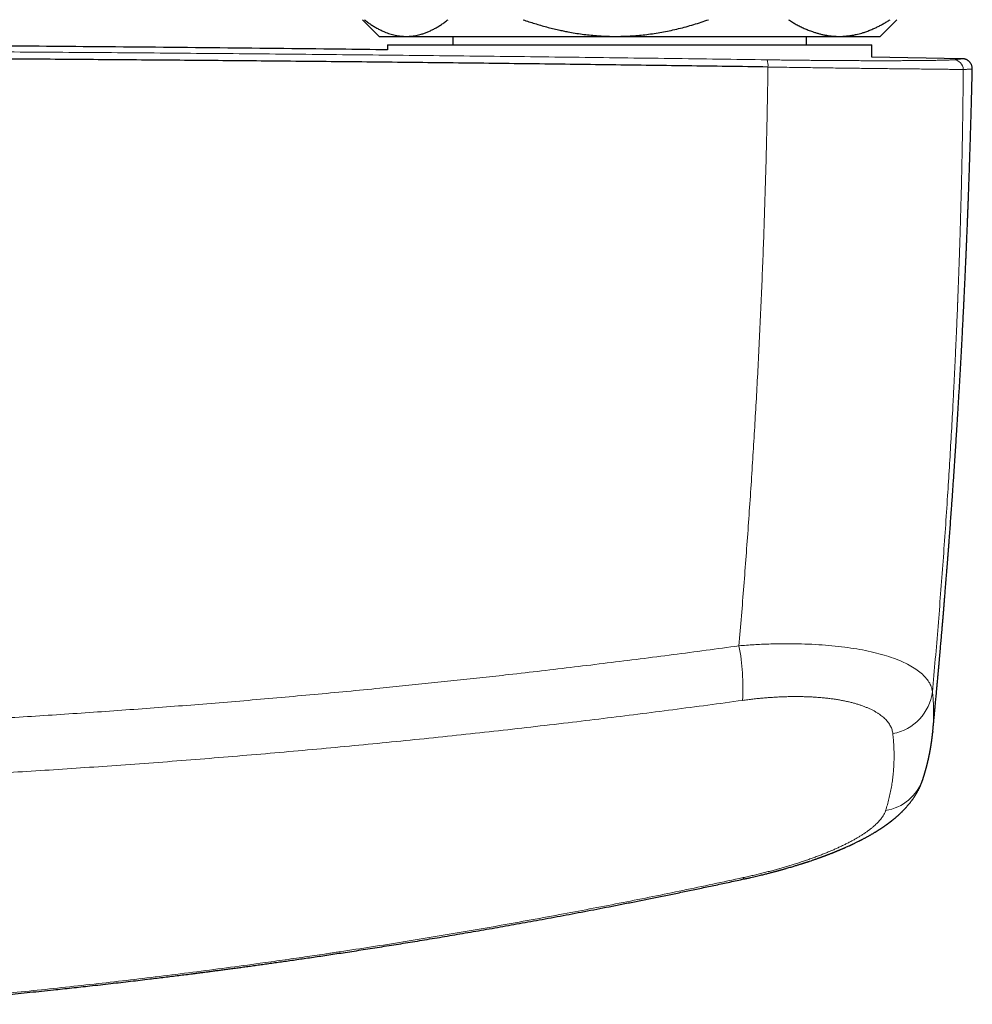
# Model space of a CAD drawing. Header units: millimetres. Extents: x 8 to 869, y 12 to 555.
# Tile 21 of 53: x 487 to 545, y 210 to 269. Entities that reach past the tile are written whole.
import ezdxf

# ---------------------------------------------------------------- set-up
doc = ezdxf.new("R2010")
doc.units = ezdxf.units.MM

msp = doc.modelspace()

# ---------------------------------------------------------------- linework, layer by layer
at = {"color": 7, "linetype": 'Continuous', "lineweight": 30}
for p, q in [((508, 268.917), (509, 267.917)), ((539, 267.917), (540, 268.917)), ((509, 267.917), (510.616, 267.917)), ((510.616, 267.917), (523.174, 267.917)), ((513.4, 267.917), (513.4, 267.417)), ((523.174, 267.917), (536.558, 267.917)), ((534.6, 267.417), (534.6, 267.917)), ((536.558, 267.917), (539, 267.917)), ((509.5, 267.417), (509.5, 267.102)), ((509.5, 267.417), (509.5, 267.102)), ((509.5, 267.417), (538.5, 267.417)), ((538.5, 266.667), (538.5, 267.417)), ((538.5, 266.667), (538.5, 267.417)), ((543.921, 266.578), (538.5, 266.678)), ((543.921, 266.578), (543.923, 266.578)), ((544.525, 265.963), (544.525, 265.963)), ((542.158, 226.27), (542.155, 226.242))]:
    msp.add_line(p, q, dxfattribs=at)
at = {"color": 252, "linetype": 'Continuous', "lineweight": 0, "flags": 128}
msp.add_lwpolyline([(530.794, 217.522), (530.806, 217.501), (530.817, 217.483), (530.828, 217.468), (530.838, 217.457), (530.847, 217.45), (530.856, 217.445), (530.864, 217.444), (530.866, 217.444)], dxfattribs=at)
at = {"color": 252, "linetype": 'Continuous', "lineweight": 0}
for centre, radius, start, end in [((531.204, 266.178), 1.085, 354.92601, 18.01908), ((543.384, 265.919), 0.599, 1.0599, 88.68912), ((517.546, 228.914), 13.24, 356.65209, 10.87007), ((539.233, 229.028), 2.929, 280.47435, 352.82767), ((538.899, 224.33), 2.818, 278.87488, 341.20336)]:
    msp.add_arc(centre, radius, start, end, dxfattribs=at)
at = {"color": 7, "linetype": 'Continuous', "lineweight": 30}
for points, knots in [([(508.102, 268.917), (508.169, 268.867), (508.301, 268.767), (508.502, 268.629), (508.705, 268.501), (508.909, 268.384), (509.116, 268.279), (509.307, 268.193), (509.483, 268.125), (509.643, 268.07), (509.803, 268.024), (509.965, 267.985), (510.127, 267.955), (510.29, 267.934), (510.453, 267.92), (510.562, 267.918), (510.616, 267.917)], [0, 0, 0, 0, 0.081977, 0.163963, 0.245937, 0.328357, 0.410791, 0.493208, 0.55628, 0.619367, 0.682454, 0.745524, 0.809134, 0.872763, 0.93639, 1, 1, 1, 1]), ([(510.616, 267.917), (510.645, 267.918), (510.729, 267.918), (510.866, 267.926), (511.029, 267.944), (511.191, 267.97), (511.352, 268.004), (511.528, 268.051), (511.717, 268.112), (511.917, 268.19), (512.116, 268.279), (512.316, 268.381), (512.519, 268.496), (512.724, 268.625), (512.928, 268.765), (513.063, 268.867), (513.13, 268.917)], [0, 0, 0, 0, 0.034083, 0.097392, 0.160726, 0.22407, 0.287407, 0.350717, 0.430548, 0.51038, 0.588809, 0.667239, 0.750414, 0.833614, 0.916819, 1, 1, 1, 1]), ([(517.614, 268.917), (517.731, 268.877), (517.964, 268.798), (518.316, 268.686), (518.67, 268.58), (519.027, 268.481), (519.386, 268.388), (519.718, 268.31), (520.025, 268.245), (520.352, 268.18), (520.729, 268.114), (521.156, 268.051), (521.584, 268), (521.999, 267.962), (522.4, 267.936), (522.787, 267.92), (523.045, 267.918), (523.174, 267.917)], [0, 0, 0, 0, 0.065066, 0.130137, 0.195203, 0.26048, 0.325763, 0.391039, 0.441255, 0.491471, 0.567448, 0.643453, 0.719455, 0.795429, 0.863616, 0.931814, 1, 1, 1, 1]), ([(523.174, 267.917), (523.238, 267.918), (523.45, 267.919), (523.81, 267.929), (524.253, 267.954), (524.695, 267.992), (525.139, 268.044), (525.587, 268.109), (526.036, 268.187), (526.484, 268.277), (526.933, 268.381), (527.385, 268.497), (527.838, 268.626), (528.287, 268.765), (528.585, 268.867), (528.733, 268.917)], [0, 0, 0, 0, 0.0340833, 0.1121644, 0.1902786, 0.2683944, 0.3464775, 0.4268907, 0.5073347, 0.5877822, 0.6682001, 0.7511352, 0.8340952, 0.9170593, 1, 1, 1, 1]), ([(533.512, 268.917), (533.59, 268.869), (533.746, 268.772), (533.982, 268.637), (534.22, 268.512), (534.46, 268.398), (534.702, 268.294), (534.926, 268.21), (535.132, 268.141), (535.319, 268.086), (535.508, 268.039), (535.697, 267.998), (535.887, 267.966), (536.077, 267.942), (536.269, 267.925), (536.429, 267.918), (536.525, 267.918), (536.558, 267.917)], [0, 0, 0, 0, 0.079493, 0.158994, 0.238484, 0.318379, 0.398285, 0.478176, 0.539228, 0.600293, 0.661357, 0.722407, 0.783942, 0.845492, 0.907042, 0.968576, 1, 1, 1, 1]), ([(536.558, 267.917), (536.625, 267.918), (536.761, 267.92), (536.964, 267.935), (537.168, 267.957), (537.37, 267.989), (537.562, 268.028), (537.742, 268.072), (537.912, 268.119), (538.107, 268.181), (538.328, 268.26), (538.561, 268.357), (538.782, 268.457), (538.989, 268.561), (539.195, 268.672), (539.4, 268.79), (539.535, 268.875), (539.603, 268.917)], [0, 0, 0, 0, 0.065449, 0.130927, 0.196415, 0.261895, 0.327346, 0.382404, 0.437467, 0.492526, 0.57355, 0.654575, 0.723644, 0.792733, 0.861832, 0.930927, 1, 1, 1, 1]), ([(509.5, 267.112), (508.55, 267.124), (505.037, 267.168), (498.963, 267.232), (491.489, 267.301), (484.229, 267.358), (477.183, 267.402), (470.136, 267.437), (463.09, 267.462), (456.043, 267.477), (448.782, 267.482), (441.309, 267.477), (433.621, 267.459), (425.934, 267.429), (418.247, 267.388), (410.56, 267.335), (402.873, 267.27), (395.519, 267.197), (390.729, 267.141), (388.5, 267.115)], [0, 0, 0, 0, 0.0235592, 0.087088, 0.1506172, 0.2088527, 0.2670884, 0.3253245, 0.3835606, 0.4417969, 0.5000333, 0.5635639, 0.6270944, 0.6906247, 0.7541548, 0.8176847, 0.8812141, 0.9447431, 1, 1, 1, 1]), ([(532.285, 266.082), (530.665, 266.105), (527.425, 266.151), (522.562, 266.215), (517.696, 266.275), (512.828, 266.332), (507.958, 266.384), (503.179, 266.431), (498.49, 266.473), (493.893, 266.51), (489.295, 266.544), (484.695, 266.575), (480.094, 266.601), (475.492, 266.625), (470.89, 266.644), (466.287, 266.66), (461.683, 266.672), (457.106, 266.68), (452.557, 266.684), (448.034, 266.685), (443.512, 266.683), (438.963, 266.677), (434.386, 266.667), (429.782, 266.654), (425.179, 266.637), (420.577, 266.616), (416.003, 266.592), (411.457, 266.564), (406.94, 266.533), (402.424, 266.498), (397.879, 266.46), (393.305, 266.417), (388.701, 266.371), (384.1, 266.321), (379.5, 266.268), (374.902, 266.21), (370.307, 266.149), (367.246, 266.106), (365.715, 266.084)], [0, 0, 0, 0, 0.0292677, 0.0585355, 0.0878036, 0.1170719, 0.1463404, 0.1756091, 0.2032055, 0.230802, 0.2583986, 0.2859954, 0.3135923, 0.3411894, 0.3687865, 0.3963837, 0.423981, 0.4515783, 0.4786829, 0.5057876, 0.5328922, 0.5599969, 0.5875944, 0.6151918, 0.6427893, 0.6703867, 0.697984, 0.7250885, 0.7521929, 0.7792972, 0.8064015, 0.8340588, 0.8617159, 0.889373, 0.9170299, 0.9446868, 0.9723434, 1, 1, 1, 1]), ([(544.525, 265.963), (544.525, 265.986), (544.525, 266.03), (544.515, 266.095), (544.5, 266.155), (544.48, 266.209), (544.457, 266.258), (544.431, 266.303), (544.402, 266.343), (544.373, 266.379), (544.343, 266.41), (544.312, 266.437), (544.278, 266.463), (544.243, 266.487), (544.209, 266.507), (544.182, 266.52), (544.155, 266.532), (544.125, 266.544), (544.096, 266.553), (544.072, 266.559), (544.053, 266.564), (544.035, 266.568), (544.018, 266.57), (544.002, 266.573), (543.986, 266.575), (543.969, 266.576), (543.953, 266.577), (543.938, 266.578), (543.928, 266.578), (543.924, 266.578)], [0, 0, 0, 0, 0.032515, 0.064008, 0.094128, 0.122578, 0.149123, 0.173596, 0.200087, 0.223771, 0.246646, 0.268989, 0.290792, 0.317283, 0.341247, 0.361798, 0.38037, 0.419005, 0.460313, 0.493105, 0.52769, 0.565418, 0.607349, 0.653526, 0.703979, 0.768963, 0.839947, 0.916954, 1, 1, 1, 1]), ([(542.159, 226.269), (542.16, 226.273), (542.161, 226.289), (542.166, 226.34), (542.174, 226.427), (542.185, 226.54), (542.196, 226.657), (542.208, 226.775), (542.219, 226.893), (542.23, 227.013), (542.242, 227.134), (542.253, 227.255), (542.265, 227.377), (542.276, 227.501), (542.289, 227.631), (542.302, 227.769), (542.316, 227.918), (542.331, 228.079), (542.346, 228.251), (542.363, 228.433), (542.381, 228.627), (542.4, 228.832), (542.42, 229.048), (542.437, 229.241), (542.452, 229.405), (542.464, 229.533), (542.475, 229.651), (542.484, 229.758), (542.493, 229.856), (542.501, 229.943), (542.508, 230.019), (542.514, 230.087), (542.519, 230.142), (542.523, 230.186), (542.526, 230.223), (542.529, 230.259), (542.533, 230.299), (542.536, 230.342), (542.542, 230.4), (542.548, 230.473), (542.556, 230.564), (542.565, 230.661), (542.574, 230.762), (542.583, 230.866), (542.592, 230.975), (542.602, 231.086), (542.612, 231.196), (542.629, 231.397), (542.654, 231.688), (542.687, 232.066), (542.714, 232.387), (542.737, 232.657), (542.756, 232.881), (542.776, 233.112), (542.796, 233.352), (542.816, 233.598), (542.837, 233.852), (542.859, 234.112), (542.881, 234.38), (542.9, 234.616), (542.916, 234.816), (542.929, 234.98), (542.942, 235.147), (542.956, 235.315), (542.969, 235.479), (542.981, 235.636), (542.993, 235.78), (543.003, 235.915), (543.013, 236.04), (543.022, 236.155), (543.03, 236.26), (543.038, 236.354), (543.044, 236.437), (543.05, 236.51), (543.055, 236.572), (543.058, 236.621), (543.062, 236.661), (543.064, 236.698), (543.068, 236.739), (543.071, 236.786), (543.075, 236.839), (543.08, 236.899), (543.085, 236.965), (543.091, 237.045), (543.098, 237.14), (543.107, 237.251), (543.116, 237.372), (543.126, 237.501), (543.145, 237.754), (543.173, 238.131), (543.21, 238.634), (543.248, 239.146), (543.283, 239.63), (543.315, 240.084), (543.345, 240.505), (543.374, 240.927), (543.403, 241.348), (543.432, 241.765), (543.459, 242.177), (543.486, 242.581), (543.512, 242.978), (543.538, 243.367), (543.562, 243.749), (543.587, 244.14), (543.613, 244.546), (543.639, 244.973), (543.666, 245.412), (543.693, 245.863), (543.721, 246.327), (543.749, 246.803), (543.777, 247.278), (543.803, 247.75), (543.83, 248.219), (543.856, 248.699), (543.883, 249.189), (543.909, 249.689), (543.935, 250.172), (543.959, 250.636), (543.981, 251.08), (544.004, 251.532), (544.023, 251.932), (544.04, 252.277), (544.054, 252.561), (544.067, 252.838), (544.079, 253.108), (544.092, 253.392), (544.106, 253.69), (544.12, 254.001), (544.133, 254.298), (544.146, 254.583), (544.158, 254.856), (544.169, 255.116), (544.179, 255.36), (544.189, 255.587), (544.198, 255.799), (544.206, 255.999), (544.214, 256.188), (544.221, 256.366), (544.228, 256.53), (544.234, 256.681), (544.239, 256.818), (544.244, 256.945), (544.249, 257.063), (544.253, 257.17), (544.257, 257.268), (544.26, 257.355), (544.263, 257.434), (544.266, 257.504), (544.268, 257.558), (544.269, 257.601), (544.271, 257.636), (544.272, 257.676), (544.274, 257.724), (544.276, 257.78), (544.279, 257.843), (544.281, 257.914), (544.284, 257.993), (544.288, 258.08), (544.291, 258.175), (544.295, 258.279), (544.299, 258.391), (544.303, 258.511), (544.308, 258.639), (544.313, 258.776), (544.318, 258.922), (544.324, 259.078), (544.33, 259.244), (544.336, 259.419), (544.342, 259.603), (544.349, 259.794), (544.355, 259.993), (544.362, 260.2), (544.369, 260.415), (544.377, 260.65), (544.385, 260.906), (544.394, 261.183), (544.403, 261.472), (544.412, 261.771), (544.422, 262.08), (544.431, 262.399), (544.441, 262.726), (544.45, 263.064), (544.46, 263.415), (544.47, 263.78), (544.48, 264.159), (544.49, 264.549), (544.5, 264.95), (544.51, 265.363), (544.518, 265.702), (544.523, 265.903), (544.524, 265.963)], [0, 0, 0, 0, 0.000296, 0.00117, 0.00378, 0.006692, 0.009543, 0.012468, 0.0154, 0.018339, 0.021344, 0.024356, 0.027374, 0.0304, 0.033555, 0.036985, 0.040688, 0.044666, 0.048917, 0.053442, 0.058241, 0.063314, 0.068661, 0.074281, 0.07769, 0.080853, 0.083769, 0.086438, 0.088861, 0.091001, 0.092904, 0.094568, 0.095995, 0.096996, 0.097848, 0.098735, 0.099716, 0.100792, 0.101962, 0.103992, 0.106255, 0.108751, 0.111177, 0.113789, 0.11654, 0.119286, 0.122017, 0.124732, 0.134305, 0.143682, 0.152863, 0.158283, 0.163822, 0.169572, 0.175534, 0.181709, 0.187979, 0.194454, 0.201133, 0.208017, 0.212033, 0.216116, 0.220265, 0.22448, 0.228671, 0.232537, 0.236143, 0.239491, 0.242581, 0.245466, 0.248082, 0.250429, 0.252507, 0.254315, 0.255854, 0.257123, 0.258013, 0.258864, 0.259876, 0.26105, 0.262384, 0.26388, 0.265537, 0.267356, 0.26987, 0.27264, 0.275665, 0.278939, 0.282307, 0.294639, 0.307212, 0.320028, 0.333086, 0.343516, 0.354096, 0.364742, 0.375226, 0.385743, 0.396079, 0.406232, 0.416204, 0.425995, 0.435605, 0.445073, 0.455519, 0.466279, 0.477355, 0.488746, 0.500452, 0.512474, 0.524811, 0.536398, 0.54825, 0.560367, 0.572751, 0.5854, 0.598314, 0.609368, 0.62061, 0.63204, 0.643658, 0.651023, 0.658229, 0.66524, 0.672059, 0.678684, 0.686853, 0.694706, 0.702245, 0.709469, 0.716377, 0.72297, 0.729248, 0.73489, 0.740251, 0.74533, 0.750127, 0.754642, 0.758876, 0.76261, 0.766093, 0.769325, 0.772307, 0.775039, 0.77752, 0.77975, 0.78173, 0.783499, 0.785094, 0.785914, 0.786752, 0.787778, 0.788998, 0.790413, 0.792023, 0.793827, 0.795852, 0.798076, 0.800502, 0.803152, 0.806031, 0.809082, 0.812355, 0.815849, 0.819565, 0.823576, 0.827816, 0.832287, 0.836987, 0.841917, 0.846984, 0.852271, 0.857781, 0.863513, 0.870321, 0.877418, 0.884803, 0.892478, 0.900442, 0.908546, 0.916929, 0.925592, 0.934534, 0.943947, 0.953651, 0.963647, 0.973934, 0.984514, 0.995386, 1, 1, 1, 1]), ([(541.567, 223.421), (541.571, 223.434), (541.579, 223.459), (541.59, 223.493), (541.599, 223.522), (541.607, 223.548), (541.615, 223.57), (541.621, 223.59), (541.627, 223.61), (541.633, 223.63), (541.64, 223.652), (541.647, 223.677), (541.655, 223.7), (541.661, 223.722), (541.666, 223.74), (541.671, 223.755), (541.675, 223.768), (541.679, 223.781), (541.683, 223.795), (541.688, 223.812), (541.693, 223.832), (541.699, 223.851), (541.704, 223.868), (541.709, 223.884), (541.713, 223.899), (541.718, 223.917), (541.723, 223.936), (541.73, 223.958), (541.736, 223.982), (541.743, 224.008), (541.751, 224.035), (541.758, 224.06), (541.763, 224.081), (541.768, 224.097), (541.772, 224.111), (541.775, 224.125), (541.78, 224.142), (541.785, 224.164), (541.792, 224.189), (541.798, 224.212), (541.803, 224.23), (541.806, 224.244), (541.81, 224.258), (541.814, 224.274), (541.818, 224.292), (541.823, 224.312), (541.828, 224.332), (541.833, 224.349), (541.836, 224.364), (541.839, 224.376), (541.842, 224.389), (541.846, 224.404), (541.851, 224.422), (541.856, 224.444), (541.861, 224.466), (541.866, 224.489), (541.871, 224.509), (541.876, 224.528), (541.881, 224.553), (541.889, 224.586), (541.898, 224.629), (541.908, 224.672), (541.918, 224.715), (541.927, 224.758), (541.935, 224.799), (541.943, 224.837), (541.95, 224.872), (541.958, 224.907), (541.965, 224.943), (541.972, 224.978), (541.977, 225.007), (541.982, 225.031), (541.986, 225.05), (541.99, 225.072), (541.994, 225.095), (541.998, 225.118), (542.002, 225.139), (542.006, 225.157), (542.008, 225.172), (542.011, 225.185), (542.013, 225.198), (542.016, 225.213), (542.019, 225.231), (542.022, 225.25), (542.025, 225.268), (542.028, 225.285), (542.031, 225.3), (542.033, 225.314), (542.035, 225.327), (542.038, 225.345), (542.042, 225.367), (542.046, 225.394), (542.051, 225.423), (542.056, 225.455), (542.06, 225.483), (542.064, 225.506), (542.067, 225.522), (542.069, 225.537), (542.071, 225.552), (542.073, 225.568), (542.077, 225.59), (542.08, 225.614), (542.084, 225.64), (542.087, 225.665), (542.091, 225.689), (542.095, 225.715), (542.099, 225.744), (542.103, 225.774), (542.107, 225.805), (542.11, 225.833), (542.114, 225.858), (542.116, 225.881), (542.119, 225.903), (542.122, 225.926), (542.125, 225.952), (542.129, 225.981), (542.132, 226.007), (542.134, 226.027), (542.135, 226.04), (542.137, 226.051), (542.138, 226.061), (542.139, 226.07), (542.14, 226.078), (542.141, 226.088), (542.142, 226.099), (542.144, 226.114), (542.146, 226.132), (542.148, 226.154), (542.15, 226.178), (542.153, 226.206), (542.155, 226.225), (542.156, 226.235)], [0, 0, 0, 0, 0.014336, 0.026837, 0.037502, 0.04649, 0.054651, 0.062112, 0.06869, 0.075927, 0.084005, 0.092925, 0.102595, 0.110041, 0.116483, 0.121919, 0.12635, 0.130627, 0.136053, 0.142234, 0.149448, 0.156766, 0.163053, 0.168305, 0.174066, 0.17994, 0.186876, 0.194875, 0.20371, 0.213054, 0.222904, 0.233239, 0.240016, 0.245854, 0.250753, 0.255289, 0.260663, 0.269025, 0.278766, 0.287677, 0.293687, 0.298615, 0.303088, 0.308581, 0.315156, 0.322813, 0.330139, 0.336434, 0.341695, 0.345921, 0.34988, 0.355342, 0.361918, 0.369609, 0.378124, 0.386151, 0.39353, 0.400262, 0.406346, 0.420378, 0.435871, 0.451448, 0.466718, 0.481725, 0.497463, 0.510368, 0.522196, 0.534092, 0.54751, 0.560583, 0.572003, 0.578307, 0.585282, 0.592928, 0.601247, 0.609838, 0.617253, 0.623553, 0.628737, 0.633051, 0.637417, 0.642713, 0.648937, 0.656027, 0.662695, 0.668432, 0.674001, 0.678363, 0.682879, 0.688028, 0.69648, 0.706104, 0.716496, 0.727621, 0.739325, 0.746256, 0.751941, 0.756479, 0.761436, 0.767359, 0.774247, 0.783596, 0.79302, 0.801607, 0.809357, 0.819029, 0.828823, 0.839597, 0.850605, 0.861019, 0.869068, 0.876856, 0.884386, 0.892297, 0.901333, 0.911495, 0.922616, 0.927729, 0.932282, 0.936272, 0.939702, 0.94257, 0.94493, 0.948156, 0.952185, 0.95734, 0.96362, 0.971027, 0.979559, 0.989217, 1, 1, 1, 1]), ([(530.866, 217.444), (530.932, 217.459), (531.061, 217.487), (531.25, 217.529), (531.428, 217.57), (531.596, 217.609), (531.753, 217.647), (531.898, 217.682), (532.03, 217.714), (532.15, 217.744), (532.261, 217.772), (532.364, 217.799), (532.457, 217.823), (532.542, 217.845), (532.618, 217.865), (532.685, 217.882), (532.743, 217.898), (532.793, 217.911), (532.834, 217.922), (532.866, 217.931), (532.892, 217.938), (532.912, 217.944), (532.929, 217.948), (532.945, 217.953), (532.966, 217.958), (532.995, 217.966), (533.034, 217.977), (533.08, 217.99), (533.13, 218.004), (533.182, 218.018), (533.238, 218.034), (533.295, 218.05), (533.35, 218.066), (533.432, 218.09), (533.538, 218.12), (533.665, 218.158), (533.782, 218.193), (533.89, 218.225), (533.989, 218.255), (534.078, 218.283), (534.158, 218.308), (534.23, 218.33), (534.291, 218.349), (534.34, 218.365), (534.381, 218.378), (534.416, 218.389), (534.45, 218.4), (534.482, 218.411), (534.517, 218.422), (534.556, 218.435), (534.602, 218.45), (534.656, 218.467), (534.717, 218.488), (534.814, 218.52), (534.947, 218.565), (535.079, 218.611), (535.178, 218.645), (535.243, 218.668), (535.305, 218.69), (535.36, 218.71), (535.405, 218.726), (535.436, 218.737), (535.457, 218.745), (535.47, 218.749), (535.484, 218.755), (535.503, 218.761), (535.527, 218.77), (535.557, 218.781), (535.59, 218.793), (535.632, 218.809), (535.679, 218.827), (535.731, 218.846), (535.779, 218.864), (535.827, 218.882), (535.88, 218.902), (535.938, 218.925), (536.003, 218.95), (536.059, 218.972), (536.105, 218.99), (536.137, 219.002), (536.164, 219.013), (536.186, 219.022), (536.204, 219.029), (536.22, 219.035), (536.236, 219.042), (536.258, 219.05), (536.286, 219.061), (536.318, 219.075), (536.352, 219.088), (536.386, 219.102), (536.419, 219.116), (536.459, 219.132), (536.507, 219.152), (536.562, 219.175), (536.617, 219.198), (536.671, 219.221), (536.72, 219.242), (536.761, 219.259), (536.795, 219.274), (536.826, 219.288), (536.862, 219.303), (536.902, 219.321), (536.964, 219.348), (537.044, 219.384), (537.122, 219.419), (537.183, 219.447), (537.223, 219.465), (537.259, 219.482), (537.289, 219.496), (537.315, 219.508), (537.341, 219.52), (537.371, 219.534), (537.443, 219.568), (537.556, 219.623), (537.668, 219.678), (537.741, 219.715), (537.772, 219.731), (537.801, 219.745), (537.825, 219.757), (537.849, 219.77), (537.875, 219.783), (537.916, 219.804), (537.966, 219.83), (538.027, 219.862), (538.087, 219.894), (538.15, 219.928), (538.212, 219.962), (538.273, 219.996), (538.331, 220.028), (538.388, 220.06), (538.44, 220.09), (538.495, 220.121), (538.551, 220.154), (538.607, 220.187), (538.653, 220.215), (538.691, 220.237), (538.719, 220.254), (538.743, 220.269), (538.761, 220.28), (538.776, 220.29), (538.793, 220.3), (538.814, 220.313), (538.84, 220.329), (538.868, 220.347), (538.896, 220.364), (538.923, 220.382), (538.952, 220.4), (538.984, 220.421), (539.018, 220.443), (539.05, 220.464), (539.078, 220.482), (539.101, 220.497), (539.121, 220.511), (539.142, 220.525), (539.164, 220.54), (539.184, 220.553), (539.202, 220.566), (539.221, 220.579), (539.246, 220.596), (539.273, 220.615), (539.302, 220.635), (539.327, 220.653), (539.351, 220.67), (539.373, 220.685), (539.394, 220.701), (539.416, 220.716), (539.438, 220.732), (539.459, 220.748), (539.479, 220.762), (539.498, 220.777), (539.519, 220.792), (539.542, 220.809), (539.565, 220.827), (539.586, 220.843), (539.605, 220.857), (539.62, 220.869), (539.635, 220.88), (539.648, 220.89), (539.662, 220.901), (539.678, 220.913), (539.697, 220.929), (539.719, 220.946), (539.74, 220.963), (539.758, 220.977), (539.775, 220.99), (539.791, 221.004), (539.809, 221.019), (539.83, 221.036), (539.852, 221.054), (539.873, 221.071), (539.891, 221.086), (539.908, 221.1), (539.926, 221.116), (539.948, 221.134), (539.973, 221.156), (539.998, 221.178), (540.021, 221.198), (540.041, 221.216), (540.061, 221.234), (540.086, 221.256), (540.115, 221.282), (540.144, 221.309), (540.171, 221.333), (540.196, 221.357), (540.223, 221.383), (540.251, 221.409), (540.278, 221.436), (540.303, 221.46), (540.326, 221.483), (540.348, 221.505), (540.374, 221.531), (540.404, 221.561), (540.436, 221.595), (540.467, 221.627), (540.493, 221.655), (540.515, 221.679), (540.536, 221.702), (540.558, 221.726), (540.59, 221.762), (540.63, 221.807), (540.672, 221.857), (540.711, 221.903), (540.747, 221.947), (540.782, 221.99), (540.815, 222.032), (540.848, 222.075), (540.882, 222.12), (540.915, 222.165), (540.955, 222.22), (541.002, 222.288), (541.058, 222.371), (541.114, 222.458), (541.159, 222.533), (541.196, 222.596), (541.224, 222.644), (541.252, 222.694), (541.279, 222.746), (541.306, 222.796), (541.33, 222.845), (541.353, 222.891), (541.374, 222.936), (541.395, 222.982), (541.417, 223.03), (541.44, 223.083), (541.461, 223.133), (541.479, 223.177), (541.494, 223.216), (541.508, 223.253), (541.519, 223.282), (541.526, 223.304), (541.532, 223.319), (541.538, 223.336), (541.545, 223.357), (541.555, 223.386), (541.563, 223.408), (541.567, 223.421)], [0, 0, 0, 0, 0.0132955, 0.0259248, 0.0378883, 0.0491862, 0.0598183, 0.0697848, 0.0785719, 0.0867669, 0.0943697, 0.1013802, 0.1077981, 0.1136232, 0.1188554, 0.1234945, 0.1275403, 0.1309926, 0.1338054, 0.1360456, 0.1377169, 0.1391111, 0.1402171, 0.1412526, 0.142535, 0.1445495, 0.1473017, 0.1507916, 0.1540516, 0.1577675, 0.1618117, 0.16579, 0.169675, 0.1734664, 0.1831608, 0.1921832, 0.2005328, 0.2082089, 0.2153317, 0.2217549, 0.2275388, 0.2327686, 0.2374444, 0.2407293, 0.2436716, 0.2462712, 0.2485569, 0.2510221, 0.2533741, 0.2562293, 0.2596448, 0.2636211, 0.2681587, 0.2731829, 0.2854043, 0.2979937, 0.3029371, 0.3079354, 0.3128906, 0.3171518, 0.3205988, 0.3232306, 0.3243996, 0.3252851, 0.3262641, 0.3277005, 0.3295946, 0.3319467, 0.3346671, 0.3373177, 0.3417322, 0.3457374, 0.3493345, 0.3530192, 0.3571835, 0.3618282, 0.3669544, 0.3725261, 0.3754272, 0.3779667, 0.3801442, 0.3819595, 0.3834121, 0.3845035, 0.3857086, 0.3874071, 0.3897158, 0.3925036, 0.3953181, 0.3980706, 0.4007608, 0.4033887, 0.4079826, 0.412573, 0.4171663, 0.4217495, 0.4259235, 0.4295005, 0.4320852, 0.4345693, 0.4375437, 0.4410199, 0.4449861, 0.4531833, 0.4615826, 0.4653979, 0.4690189, 0.4721608, 0.4748213, 0.4770004, 0.4790987, 0.4816905, 0.4847806, 0.4983343, 0.5121639, 0.5153224, 0.5183142, 0.5209234, 0.5231496, 0.5251501, 0.5275586, 0.5304419, 0.5365352, 0.5417994, 0.5475692, 0.5537359, 0.5597799, 0.5655111, 0.571459, 0.5768762, 0.5820779, 0.5871387, 0.5931112, 0.5989381, 0.6041398, 0.607172, 0.6103108, 0.6127884, 0.6145611, 0.6158935, 0.6176602, 0.6198615, 0.6224022, 0.6257242, 0.6285608, 0.6311231, 0.6341759, 0.6376466, 0.6415768, 0.6449314, 0.6478734, 0.6504719, 0.6523092, 0.6545925, 0.6571784, 0.6593799, 0.6611068, 0.6630889, 0.6657711, 0.6691122, 0.6723082, 0.6751777, 0.6776573, 0.6801435, 0.682408, 0.6848027, 0.6873599, 0.6899007, 0.692065, 0.6940905, 0.6963821, 0.699215, 0.7019735, 0.704402, 0.7064997, 0.7082815, 0.709887, 0.7114887, 0.7129235, 0.7146462, 0.7169507, 0.7197509, 0.7223846, 0.7244611, 0.7262248, 0.728152, 0.7303023, 0.7328415, 0.7356023, 0.738219, 0.7403324, 0.7421546, 0.7441585, 0.7469971, 0.7501243, 0.7534269, 0.7562061, 0.758525, 0.7609871, 0.763756, 0.7677687, 0.7717439, 0.7748328, 0.7777792, 0.7812028, 0.7851674, 0.7886643, 0.791856, 0.7947524, 0.7975411, 0.8004997, 0.8049144, 0.8094018, 0.8135564, 0.8171434, 0.8199021, 0.8226457, 0.8254951, 0.8290181, 0.8360991, 0.8418689, 0.8470164, 0.8524245, 0.8576071, 0.8619777, 0.8669558, 0.8722286, 0.8773663, 0.8820346, 0.8905401, 0.8995283, 0.9086916, 0.9179189, 0.9227792, 0.9276587, 0.9325713, 0.9377034, 0.9427814, 0.9473829, 0.9516995, 0.9559434, 0.9601949, 0.9646533, 0.9695918, 0.9748202, 0.9782574, 0.9817934, 0.9851605, 0.9881735, 0.9896095, 0.9910032, 0.9923555, 0.9940846, 0.9966324, 1, 1, 1, 1]), ([(480.186, 209.934), (480.254, 209.939), (480.437, 209.954), (480.732, 209.978), (481.068, 210.006), (481.4, 210.034), (481.727, 210.062), (482.05, 210.089), (482.361, 210.116), (482.66, 210.142), (482.948, 210.167), (483.22, 210.191), (483.478, 210.214), (483.727, 210.237), (483.974, 210.259), (484.221, 210.282), (485.122, 210.364), (486.408, 210.486), (488.079, 210.653), (489.198, 210.769), (490.033, 210.857), (490.583, 210.917), (491.129, 210.976), (491.701, 211.039), (492.295, 211.106), (492.912, 211.176), (493.515, 211.245), (494.105, 211.314), (494.683, 211.382), (495.213, 211.446), (495.697, 211.505), (496.137, 211.558), (496.568, 211.612), (496.991, 211.664), (497.405, 211.716), (497.751, 211.76), (498.036, 211.797), (498.265, 211.826), (498.505, 211.857), (498.756, 211.889), (499.016, 211.923), (499.286, 211.959), (499.564, 211.995), (499.852, 212.033), (500.153, 212.073), (500.466, 212.115), (500.792, 212.159), (501.129, 212.205), (501.476, 212.253), (501.832, 212.301), (502.197, 212.352), (502.569, 212.404), (502.952, 212.458), (503.349, 212.514), (503.758, 212.572), (504.181, 212.633), (504.615, 212.696), (505.059, 212.761), (505.515, 212.828), (505.981, 212.897), (506.467, 212.97), (506.974, 213.047), (507.503, 213.127), (508.043, 213.21), (508.596, 213.296), (509.16, 213.385), (509.726, 213.474), (510.291, 213.565), (510.856, 213.656), (511.432, 213.75), (512.019, 213.847), (512.616, 213.946), (513.224, 214.048), (513.842, 214.153), (514.471, 214.26), (515.111, 214.371), (515.757, 214.484), (516.41, 214.599), (517.069, 214.716), (517.738, 214.836), (518.422, 214.961), (519.121, 215.089), (519.834, 215.221), (520.557, 215.357), (521.291, 215.496), (522.031, 215.638), (522.777, 215.782), (523.529, 215.929), (524.29, 216.079), (525.068, 216.234), (525.86, 216.394), (526.669, 216.559), (527.488, 216.728), (528.317, 216.901), (529.157, 217.078), (530.008, 217.259), (530.578, 217.382), (530.865, 217.444)], [0, 0, 0, 0, 0.003968, 0.010735, 0.017302, 0.023669, 0.030203, 0.036512, 0.042597, 0.048457, 0.054092, 0.059503, 0.064403, 0.069242, 0.07408, 0.078919, 0.083757, 0.126959, 0.154452, 0.181947, 0.192749, 0.203551, 0.214287, 0.224849, 0.237191, 0.249282, 0.261123, 0.272713, 0.284052, 0.295141, 0.303938, 0.312571, 0.32104, 0.329344, 0.337484, 0.345461, 0.349757, 0.354266, 0.358988, 0.363924, 0.369072, 0.374336, 0.379805, 0.38548, 0.39136, 0.397559, 0.40397, 0.410595, 0.417433, 0.424484, 0.431616, 0.438954, 0.446497, 0.454247, 0.462366, 0.470699, 0.479247, 0.488008, 0.496984, 0.506174, 0.515578, 0.525764, 0.53619, 0.546856, 0.557762, 0.568908, 0.580294, 0.591249, 0.602419, 0.613802, 0.625398, 0.637209, 0.649233, 0.661471, 0.673923, 0.686589, 0.69947, 0.712328, 0.725394, 0.738666, 0.752146, 0.766083, 0.780234, 0.794601, 0.809182, 0.823978, 0.83872, 0.853669, 0.868826, 0.884191, 0.900084, 0.916194, 0.932521, 0.949064, 0.965825, 0.982804, 1, 1, 1, 1])]:
    msp.add_open_spline(points, degree=3, knots=knots, dxfattribs=at)
at = {"color": 252, "linetype": 'Continuous', "lineweight": 0}
for points, knots in [([(532.236, 266.513), (530.3, 266.541), (526.428, 266.595), (520.615, 266.669), (514.798, 266.738), (508.979, 266.801), (503.156, 266.858), (497.331, 266.909), (491.503, 266.955), (485.907, 266.993), (480.542, 267.024), (475.409, 267.05), (470.275, 267.071), (465.346, 267.087), (460.621, 267.098), (456.283, 267.105), (452.867, 267.108), (450.702, 267.109), (449.749, 267.109), (449.364, 267.109), (449.222, 267.109), (449.177, 267.109), (449.133, 267.109), (449.089, 267.109), (449.044, 267.109), (448.883, 267.109), (448.593, 267.109), (448.161, 267.109), (447.692, 267.109), (447.185, 267.109), (446.642, 267.109), (446.073, 267.108), (445.48, 267.108), (444.865, 267.108), (444.217, 267.107), (443.535, 267.107), (442.791, 267.106), (441.982, 267.105), (441.104, 267.104), (440.185, 267.103), (439.224, 267.101), (438.222, 267.099), (437.18, 267.097), (436.095, 267.095), (434.99, 267.093), (433.864, 267.09), (432.719, 267.087), (431.536, 267.083), (430.317, 267.08), (429.06, 267.075), (427.792, 267.071), (426.513, 267.066), (425.226, 267.061), (423.906, 267.056), (422.553, 267.05), (421.166, 267.043), (419.747, 267.036), (418.295, 267.029), (416.809, 267.021), (415.291, 267.012), (413.686, 267.003), (411.992, 266.992), (410.281, 266.981), (409.081, 266.973), (408.405, 266.969), (408.192, 266.967), (407.979, 266.966), (407.765, 266.964), (407.551, 266.963), (406.709, 266.957), (405.255, 266.946), (403.205, 266.93), (401.202, 266.914), (399.245, 266.898), (397.345, 266.881), (395.502, 266.865), (393.715, 266.848), (391.973, 266.831), (390.265, 266.814), (388.591, 266.797), (386.951, 266.78), (385.359, 266.763), (383.812, 266.746), (382.312, 266.729), (380.859, 266.712), (379.452, 266.695), (378.092, 266.679), (376.778, 266.663), (375.51, 266.647), (374.289, 266.631), (373.114, 266.616), (371.985, 266.601), (370.931, 266.587), (369.95, 266.574), (369.037, 266.562), (368.164, 266.549), (367.329, 266.538), (366.533, 266.527), (366.016, 266.519), (365.764, 266.516)], [0, 0, 0, 0, 0.034999, 0.069998, 0.104998, 0.139997, 0.174997, 0.209997, 0.244997, 0.279997, 0.310798, 0.341598, 0.372398, 0.403199, 0.430303, 0.457407, 0.481259, 0.491754, 0.496371, 0.498403, 0.498669, 0.498935, 0.499201, 0.499467, 0.499733, 0.5, 0.502366, 0.504956, 0.50777, 0.510807, 0.514068, 0.517552, 0.521042, 0.524731, 0.528619, 0.532705, 0.536991, 0.542008, 0.547273, 0.552785, 0.558545, 0.564553, 0.570808, 0.57731, 0.584061, 0.590705, 0.597573, 0.604664, 0.611979, 0.619518, 0.62728, 0.634803, 0.642526, 0.650446, 0.658566, 0.666885, 0.675402, 0.684118, 0.693032, 0.702146, 0.711458, 0.721931, 0.732644, 0.742271, 0.743546, 0.744823, 0.746104, 0.747388, 0.748675, 0.749966, 0.762554, 0.774865, 0.786899, 0.798655, 0.810135, 0.82114, 0.831878, 0.842348, 0.852551, 0.862687, 0.872544, 0.882124, 0.891424, 0.900447, 0.909191, 0.917657, 0.925845, 0.933754, 0.941385, 0.948738, 0.955812, 0.962608, 0.969126, 0.974857, 0.980353, 0.985615, 0.990644, 0.995439, 1, 1, 1, 1]), ([(530.549, 231.411), (530.598, 232.007), (530.699, 233.199), (530.841, 234.988), (530.977, 236.781), (531.107, 238.576), (531.232, 240.375), (531.347, 242.142), (531.454, 243.878), (531.554, 245.582), (531.648, 247.288), (531.736, 248.997), (531.818, 250.708), (531.895, 252.421), (531.965, 254.137), (532.03, 255.855), (532.088, 257.575), (532.14, 259.287), (532.186, 260.991), (532.225, 262.686), (532.259, 264.384), (532.277, 265.515), (532.285, 266.082)], [0, 0, 0, 0, 0.051139, 0.102401, 0.153786, 0.205295, 0.256927, 0.308684, 0.357596, 0.406619, 0.455753, 0.504998, 0.554354, 0.603821, 0.653401, 0.703092, 0.752895, 0.802811, 0.851944, 0.901187, 0.950539, 1, 1, 1, 1]), ([(543.398, 266.518), (543.383, 266.516), (543.352, 266.514), (543.291, 266.51), (543.218, 266.506), (543.133, 266.502), (543.037, 266.499), (542.931, 266.495), (542.816, 266.492), (542.693, 266.489), (542.56, 266.486), (542.417, 266.483), (542.261, 266.48), (542.091, 266.478), (541.907, 266.475), (541.713, 266.473), (541.507, 266.471), (541.291, 266.469), (541.073, 266.467), (540.855, 266.466), (540.639, 266.464), (540.441, 266.463), (540.262, 266.463), (540.113, 266.462), (539.993, 266.462), (539.922, 266.462), (539.896, 266.462), (539.888, 266.462), (539.879, 266.461), (539.871, 266.461), (539.863, 266.461), (539.847, 266.461), (539.82, 266.461), (539.78, 266.461), (539.731, 266.461), (539.674, 266.461), (539.608, 266.461), (539.534, 266.461), (539.451, 266.461), (539.359, 266.461), (539.259, 266.461), (539.149, 266.461), (539.031, 266.461), (538.902, 266.461), (538.777, 266.461), (538.655, 266.461), (538.539, 266.461), (538.404, 266.461), (538.298, 266.461), (538.225, 266.462), (538.204, 266.462), (538.184, 266.462), (538.164, 266.462), (538.086, 266.462), (537.95, 266.462), (537.749, 266.463), (537.544, 266.464), (537.337, 266.465), (537.137, 266.466), (536.951, 266.467), (536.78, 266.467), (536.661, 266.468), (536.586, 266.469), (536.551, 266.469), (536.518, 266.469), (536.484, 266.469), (536.451, 266.469), (536.418, 266.47), (536.293, 266.47), (536.073, 266.472), (535.756, 266.474), (535.435, 266.477), (535.111, 266.48), (534.783, 266.483), (534.452, 266.486), (534.106, 266.49), (533.747, 266.494), (533.373, 266.498), (532.996, 266.503), (532.617, 266.508), (532.363, 266.511), (532.236, 266.513)], [0, 0, 0, 0, 0.023472, 0.046917, 0.070337, 0.093736, 0.117114, 0.140475, 0.162487, 0.184486, 0.206474, 0.228452, 0.250423, 0.273697, 0.296966, 0.320232, 0.343499, 0.366769, 0.390045, 0.410537, 0.43104, 0.451557, 0.465107, 0.478667, 0.490607, 0.495864, 0.496552, 0.49724, 0.497929, 0.498618, 0.499306, 0.499995, 0.502656, 0.506005, 0.510043, 0.514769, 0.520087, 0.526071, 0.532719, 0.540032, 0.548009, 0.55649, 0.565611, 0.575371, 0.585771, 0.593953, 0.602491, 0.611386, 0.623672, 0.625483, 0.626899, 0.62831, 0.629717, 0.631119, 0.645073, 0.658537, 0.673244, 0.687319, 0.700763, 0.713576, 0.724331, 0.734598, 0.736836, 0.73905, 0.741238, 0.743403, 0.745542, 0.747657, 0.749748, 0.76975, 0.789748, 0.809746, 0.829743, 0.849741, 0.869742, 0.889748, 0.911763, 0.933791, 0.955836, 0.977904, 1, 1, 1, 1]), ([(543.983, 265.93), (543.953, 265.93), (543.892, 265.932), (543.75, 265.934), (543.571, 265.937), (543.352, 265.94), (543.095, 265.944), (542.8, 265.947), (542.468, 265.951), (542.099, 265.955), (541.695, 265.96), (541.256, 265.965), (540.782, 265.97), (540.299, 265.975), (539.813, 265.981), (539.33, 265.986), (538.826, 265.992), (538.303, 265.998), (537.762, 266.005), (537.204, 266.012), (536.63, 266.019), (536.042, 266.027), (535.441, 266.035), (534.828, 266.044), (534.205, 266.053), (533.572, 266.062), (532.932, 266.071), (532.501, 266.078), (532.285, 266.082)], [0, 0, 0, 0, 0.041799, 0.083521, 0.12518, 0.166789, 0.208358, 0.2499, 0.291427, 0.332953, 0.374495, 0.416073, 0.457711, 0.499439, 0.535239, 0.571014, 0.606769, 0.642508, 0.678235, 0.713951, 0.74966, 0.785366, 0.821074, 0.856791, 0.892527, 0.928295, 0.964112, 1, 1, 1, 1]), ([(543.923, 266.578), (543.926, 266.578), (543.935, 266.578), (543.938, 266.577), (543.934, 266.575), (543.918, 266.572), (543.891, 266.568), (543.852, 266.564), (543.803, 266.558), (543.743, 266.552), (543.673, 266.544), (543.592, 266.536), (543.502, 266.527), (543.432, 266.521), (543.398, 266.518)], [0, 0, 0, 0, 0.042603, 0.130059, 0.217517, 0.304986, 0.392477, 0.479998, 0.567558, 0.655168, 0.74127, 0.827437, 0.913677, 1, 1, 1, 1]), ([(542.14, 228.662), (542.197, 229.314), (542.312, 230.618), (542.474, 232.574), (542.629, 234.529), (542.776, 236.483), (542.915, 238.437), (543.04, 240.313), (543.153, 242.109), (543.255, 243.827), (543.342, 245.396), (543.399, 246.495), (543.427, 247.036), (543.433, 247.168), (543.435, 247.209), (543.437, 247.25), (543.439, 247.291), (543.441, 247.33), (543.445, 247.414), (543.452, 247.544), (543.463, 247.762), (543.475, 248.025), (543.49, 248.337), (543.506, 248.66), (543.521, 248.995), (543.536, 249.33), (543.552, 249.665), (543.566, 249.999), (543.581, 250.343), (543.597, 250.696), (543.612, 251.071), (543.629, 251.469), (543.641, 251.767), (543.648, 251.95), (543.651, 252.022), (543.654, 252.101), (543.657, 252.187), (543.661, 252.272), (543.666, 252.394), (543.672, 252.552), (543.681, 252.788), (543.691, 253.06), (543.702, 253.367), (543.713, 253.661), (543.723, 253.941), (543.732, 254.209), (543.741, 254.459), (543.749, 254.692), (543.756, 254.908), (543.763, 255.113), (543.769, 255.306), (543.775, 255.491), (543.781, 255.667), (543.786, 255.834), (543.791, 255.988), (543.795, 256.129), (543.799, 256.257), (543.802, 256.368), (543.805, 256.463), (543.807, 256.543), (543.809, 256.599), (543.81, 256.635), (543.811, 256.666), (543.812, 256.712), (543.814, 256.773), (543.816, 256.834), (543.818, 256.896), (543.819, 256.957), (543.825, 257.16), (543.835, 257.503), (543.848, 257.98), (543.86, 258.445), (543.871, 258.902), (543.881, 259.35), (543.891, 259.789), (543.901, 260.216), (543.909, 260.631), (543.915, 260.946), (543.92, 261.163), (543.922, 261.273), (543.924, 261.372), (543.925, 261.462), (543.927, 261.559), (543.929, 261.664), (543.931, 261.78), (543.933, 261.909), (543.936, 262.051), (543.938, 262.203), (543.941, 262.364), (543.943, 262.527), (543.946, 262.693), (543.948, 262.859), (543.951, 263.034), (543.953, 263.185), (543.955, 263.312), (543.956, 263.412), (543.958, 263.514), (543.959, 263.613), (543.96, 263.708), (543.962, 263.846), (543.964, 264.03), (543.967, 264.255), (543.969, 264.473), (543.972, 264.694), (543.974, 264.918), (543.976, 265.143), (543.978, 265.357), (543.98, 265.559), (543.982, 265.748), (543.983, 265.871), (543.983, 265.93)], [0, 0, 0, 0, 0.052214, 0.10444, 0.156676, 0.208925, 0.261186, 0.313459, 0.35947, 0.405492, 0.451525, 0.485559, 0.493946, 0.495044, 0.496143, 0.497241, 0.498339, 0.499438, 0.500419, 0.505099, 0.509899, 0.517944, 0.526304, 0.534977, 0.543964, 0.553266, 0.561975, 0.570942, 0.580168, 0.589652, 0.599395, 0.61041, 0.621738, 0.623426, 0.625169, 0.627505, 0.629819, 0.632113, 0.634385, 0.639656, 0.64481, 0.653406, 0.661652, 0.669547, 0.677093, 0.684288, 0.691133, 0.697266, 0.703087, 0.708598, 0.713796, 0.718684, 0.723527, 0.72802, 0.732162, 0.735954, 0.739396, 0.742488, 0.744918, 0.747078, 0.748965, 0.74947, 0.749951, 0.751519, 0.75318, 0.754836, 0.756487, 0.758134, 0.759776, 0.772931, 0.78578, 0.798322, 0.810558, 0.822701, 0.834527, 0.846035, 0.857225, 0.868097, 0.871448, 0.874768, 0.877042, 0.879444, 0.882056, 0.884878, 0.887908, 0.891483, 0.895312, 0.899393, 0.903728, 0.908316, 0.912617, 0.917119, 0.921823, 0.926727, 0.929376, 0.93208, 0.934839, 0.937633, 0.940082, 0.942499, 0.948818, 0.954908, 0.96077, 0.966403, 0.972812, 0.978897, 0.984659, 0.990096, 0.99521, 1, 1, 1, 1]), ([(544.525, 265.963), (544.524, 265.964), (544.523, 265.964), (544.506, 265.963), (544.479, 265.962), (544.44, 265.96), (544.391, 265.957), (544.331, 265.953), (544.26, 265.948), (544.179, 265.943), (544.088, 265.937), (544.018, 265.932), (543.983, 265.93)], [0, 0, 0, 0, 0.0961303, 0.1971701, 0.2982339, 0.3993325, 0.5004767, 0.6016773, 0.7011359, 0.8006692, 0.9002872, 1, 1, 1, 1]), ([(367.451, 231.411), (368.211, 231.307), (369.729, 231.1), (372.008, 230.8), (374.285, 230.51), (376.562, 230.229), (378.837, 229.958), (381.112, 229.697), (383.321, 229.452), (385.466, 229.222), (387.552, 229.007), (389.643, 228.799), (391.741, 228.598), (393.839, 228.404), (395.938, 228.218), (398.037, 228.04), (400.136, 227.87), (402.235, 227.707), (404.334, 227.551), (406.433, 227.403), (408.492, 227.265), (410.511, 227.137), (412.492, 227.017), (414.474, 226.905), (416.457, 226.798), (418.481, 226.696), (420.546, 226.599), (422.653, 226.507), (424.761, 226.423), (426.87, 226.345), (428.98, 226.275), (431.05, 226.213), (433.082, 226.159), (435.073, 226.112), (437.066, 226.072), (439.059, 226.038), (441.13, 226.009), (443.278, 225.986), (445.504, 225.97), (447.731, 225.961), (449.955, 225.961), (452.179, 225.968), (454.402, 225.983), (456.626, 226.006), (458.812, 226.036), (460.961, 226.073), (463.074, 226.116), (465.186, 226.167), (467.298, 226.225), (469.41, 226.289), (471.481, 226.36), (473.511, 226.436), (475.501, 226.517), (477.49, 226.604), (479.478, 226.697), (481.467, 226.797), (483.454, 226.904), (485.441, 227.017), (487.427, 227.136), (489.411, 227.262), (491.381, 227.394), (493.338, 227.531), (495.282, 227.673), (497.225, 227.822), (499.179, 227.979), (501.144, 228.142), (503.12, 228.314), (505.096, 228.492), (507.07, 228.676), (508.902, 228.854), (510.589, 229.023), (512.131, 229.182), (513.672, 229.345), (515.214, 229.512), (516.898, 229.699), (518.724, 229.908), (520.693, 230.14), (522.663, 230.38), (524.634, 230.626), (526.606, 230.88), (528.577, 231.141), (529.891, 231.321), (530.549, 231.411)], [0, 0, 0, 0, 0.0141429, 0.0282673, 0.0423724, 0.0564574, 0.0705216, 0.0845642, 0.0985848, 0.111417, 0.1242298, 0.1371323, 0.1500368, 0.1629353, 0.1758274, 0.1887129, 0.2015916, 0.2144634, 0.2273279, 0.2401852, 0.2530346, 0.2651472, 0.2772625, 0.2893805, 0.3015013, 0.3136246, 0.3264856, 0.3393496, 0.3522164, 0.3650861, 0.3779587, 0.390834, 0.4029762, 0.4151208, 0.4272677, 0.439417, 0.4515684, 0.4651326, 0.4786993, 0.4922682, 0.5058276, 0.5193738, 0.5329215, 0.5464705, 0.5600207, 0.5728984, 0.585777, 0.5986563, 0.6115362, 0.6244168, 0.637298, 0.6494437, 0.6615898, 0.6737364, 0.6858835, 0.698031, 0.7101789, 0.7223272, 0.7344759, 0.7466248, 0.7587553, 0.7706642, 0.7825754, 0.7944889, 0.8064044, 0.8185387, 0.8306748, 0.8428126, 0.8549518, 0.8670923, 0.8766213, 0.8861062, 0.8956016, 0.9051072, 0.9146229, 0.9267747, 0.9389423, 0.9511251, 0.9633228, 0.9755349, 0.9877608, 1, 1, 1, 1]), ([(530.549, 231.411), (530.85, 231.434), (531.453, 231.48), (532.346, 231.52), (533.224, 231.538), (534.084, 231.532), (534.921, 231.504), (535.732, 231.453), (536.513, 231.379), (537.259, 231.282), (537.966, 231.163), (538.63, 231.021), (539.245, 230.858), (539.806, 230.674), (540.31, 230.472), (540.758, 230.253), (541.146, 230.019), (541.474, 229.771), (541.74, 229.509), (541.941, 229.237), (542.083, 228.955), (542.121, 228.76), (542.14, 228.662)], [0, 0, 0, 0, 0.049751, 0.099486, 0.149223, 0.198975, 0.248758, 0.298587, 0.348485, 0.398483, 0.448626, 0.49897, 0.54937, 0.599662, 0.649882, 0.700047, 0.750166, 0.800237, 0.850256, 0.900222, 0.950133, 1, 1, 1, 1]), ([(539.766, 226.147), (539.76, 226.187), (539.75, 226.265), (539.719, 226.381), (539.678, 226.495), (539.626, 226.606), (539.563, 226.716), (539.49, 226.82), (539.408, 226.921), (539.319, 227.016), (539.221, 227.109), (539.112, 227.2), (538.993, 227.29), (538.861, 227.379), (538.716, 227.466), (538.562, 227.549), (538.398, 227.629), (538.224, 227.706), (538.043, 227.778), (537.857, 227.845), (537.667, 227.907), (537.468, 227.965), (537.262, 228.02), (537.045, 228.072), (536.815, 228.12), (536.572, 228.165), (536.322, 228.206), (536.064, 228.243), (535.799, 228.274), (535.533, 228.301), (535.267, 228.323), (535.002, 228.341), (534.731, 228.354), (534.456, 228.363), (534.169, 228.369), (533.873, 228.37), (533.568, 228.366), (533.258, 228.358), (532.945, 228.346), (532.628, 228.328), (532.313, 228.307), (532.001, 228.281), (531.694, 228.253), (531.385, 228.22), (531.075, 228.183), (530.867, 228.155), (530.763, 228.141)], [0, 0, 0, 0, 0.0234076, 0.0468002, 0.0702045, 0.0936473, 0.1171553, 0.1405916, 0.1625862, 0.1845596, 0.2065338, 0.2285309, 0.2505729, 0.2739632, 0.2972839, 0.320562, 0.3438245, 0.3670989, 0.3905406, 0.4126452, 0.4346839, 0.4566808, 0.4786605, 0.5006474, 0.5239416, 0.5472229, 0.5705202, 0.593862, 0.6172768, 0.6405702, 0.6624195, 0.6842702, 0.7061448, 0.7280655, 0.7500545, 0.7733082, 0.7965331, 0.8197548, 0.8429989, 0.8662908, 0.8897023, 0.9117751, 0.93382, 0.9558582, 0.9779112, 1, 1, 1, 1]), ([(542.14, 228.662), (542.152, 228.531), (542.178, 228.267), (542.201, 227.877), (542.212, 227.491), (542.21, 227.108), (542.195, 226.729), (542.178, 226.45), (542.161, 226.298), (542.158, 226.27)], [0, 0, 0, 0, 0.160668, 0.3212739, 0.4818305, 0.6423505, 0.8028466, 0.9633313, 1, 1, 1, 1]), ([(476.358, 223.276), (477.074, 223.308), (478.506, 223.372), (480.652, 223.476), (482.798, 223.588), (484.944, 223.707), (487.088, 223.834), (489.231, 223.969), (491.374, 224.111), (493.549, 224.263), (495.757, 224.425), (497.998, 224.599), (500.237, 224.781), (502.475, 224.971), (504.711, 225.17), (506.946, 225.377), (509.178, 225.593), (511.409, 225.817), (513.639, 226.05), (515.866, 226.292), (518.091, 226.542), (520.272, 226.796), (522.408, 227.053), (524.5, 227.313), (526.59, 227.581), (528.678, 227.856), (530.068, 228.046), (530.763, 228.141)], [0, 0, 0, 0, 0.039203, 0.078408, 0.117613, 0.15682, 0.196028, 0.235236, 0.274444, 0.313652, 0.354728, 0.395803, 0.436877, 0.47795, 0.519023, 0.560094, 0.601163, 0.642231, 0.683297, 0.72436, 0.765421, 0.80648, 0.845189, 0.883896, 0.922601, 0.961302, 1, 1, 1, 1]), ([(539.334, 221.545), (539.37, 221.66), (539.441, 221.891), (539.533, 222.241), (539.614, 222.595), (539.682, 222.953), (539.739, 223.315), (539.782, 223.68), (539.813, 224.039), (539.832, 224.391), (539.839, 224.736), (539.837, 225.084), (539.824, 225.435), (539.801, 225.789), (539.777, 226.028), (539.766, 226.147)], [0, 0, 0, 0, 0.080068, 0.160104, 0.240112, 0.3201, 0.400073, 0.480037, 0.559998, 0.633298, 0.706605, 0.779924, 0.85326, 0.926617, 1, 1, 1, 1]), ([(530.794, 217.522), (530.896, 217.544), (531.099, 217.589), (531.402, 217.658), (531.703, 217.73), (532.002, 217.804), (532.299, 217.88), (532.587, 217.956), (532.866, 218.033), (533.137, 218.109), (533.404, 218.188), (533.668, 218.267), (533.935, 218.35), (534.203, 218.437), (534.472, 218.526), (534.735, 218.617), (534.993, 218.709), (535.247, 218.803), (535.492, 218.896), (535.726, 218.989), (535.951, 219.081), (536.169, 219.174), (536.382, 219.267), (536.593, 219.364), (536.802, 219.463), (537.007, 219.564), (537.205, 219.667), (537.395, 219.77), (537.578, 219.873), (537.749, 219.974), (537.909, 220.074), (538.058, 220.171), (538.199, 220.268), (538.334, 220.366), (538.463, 220.466), (538.586, 220.567), (538.703, 220.67), (538.811, 220.772), (538.91, 220.874), (539, 220.976), (539.08, 221.076), (539.149, 221.173), (539.208, 221.267), (539.259, 221.361), (539.302, 221.453), (539.323, 221.514), (539.334, 221.545)], [0, 0, 0, 0, 0.02346, 0.046881, 0.070283, 0.093689, 0.117121, 0.140532, 0.162533, 0.184497, 0.206442, 0.228387, 0.25035, 0.273731, 0.297043, 0.32031, 0.343555, 0.366799, 0.390221, 0.412334, 0.434395, 0.456426, 0.478446, 0.500474, 0.523879, 0.547246, 0.570601, 0.593966, 0.617367, 0.640686, 0.662583, 0.684463, 0.706344, 0.728246, 0.750188, 0.773444, 0.796665, 0.819876, 0.843097, 0.866352, 0.889725, 0.911777, 0.933811, 0.955847, 0.977904, 1, 1, 1, 1]), ([(482.248, 210.185), (482.89, 210.242), (484.174, 210.355), (486.103, 210.537), (488.036, 210.729), (489.975, 210.931), (491.919, 211.144), (493.867, 211.367), (495.838, 211.603), (497.832, 211.852), (499.848, 212.115), (501.639, 212.358), (503.205, 212.577), (504.49, 212.762), (505.381, 212.893), (505.878, 212.967), (506.032, 212.99), (506.187, 213.014), (506.342, 213.037), (506.497, 213.06), (507.231, 213.171), (508.547, 213.373), (510.447, 213.675), (512.353, 213.988), (514.266, 214.311), (516.186, 214.646), (518.112, 214.992), (519.992, 215.339), (521.823, 215.686), (523.607, 216.033), (525.396, 216.39), (527.191, 216.757), (528.991, 217.134), (530.192, 217.392), (530.794, 217.522)], [0, 0, 0, 0, 0.039269, 0.078661, 0.118177, 0.157818, 0.197585, 0.23748, 0.277504, 0.318731, 0.360097, 0.401603, 0.429074, 0.456608, 0.48089, 0.484073, 0.487257, 0.490442, 0.493628, 0.496815, 0.500002, 0.53898, 0.578131, 0.617456, 0.656957, 0.696635, 0.736492, 0.776528, 0.813387, 0.850399, 0.887565, 0.924887, 0.962365, 1, 1, 1, 1])]:
    msp.add_open_spline(points, degree=3, knots=knots, dxfattribs=at)

doc.saveas('drawing.dxf')
